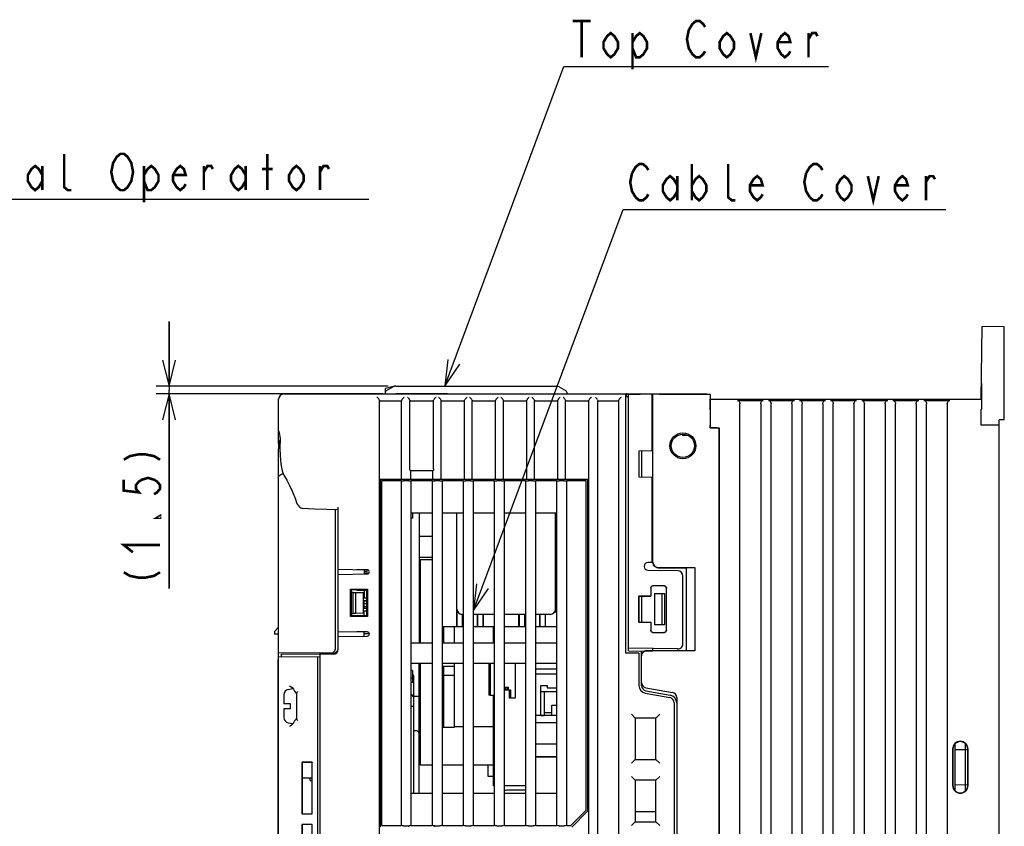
# Model space of a CAD drawing. Extents: x 30 to 410, y 33 to 287.
# Tile 9 of 22: x 125 to 201, y 210 to 272. Entities that reach past the tile are written whole.
import ezdxf

# ---------------------------------------------------------------- set-up
doc = ezdxf.new("R2010")
doc.units = 0
doc.header["$LTSCALE"] = 23.1
doc.layers.get('0').update_dxf_attribs({"linetype": 'CONTINUOUS'})
doc.layers.add('ALL_NOTE', color=7, linetype='CONTINUOUS')
doc.dimstyles.get("Standard").update_dxf_attribs({"dimtxt": 2.5, "dimasz": 2.5, "dimexe": 1.25, "dimexo": 0.625, "dimtad": 1, "dimcen": 2.5, "dimazin": 3, "dimtfac": 1, "dimtmove": 0, "dimatfit": 3})

# ---------------------------------------------------------------- blocks, each defined once
blk = doc.blocks.new('_OPEN')
at = {"color": 0, "linetype": 'BYBLOCK'}
for p, q in [((0, 0), (-1, 0.25)), ((-1, -0.25), (0, 0)), ((-1, 0), (0, 0))]:
    blk.add_line(p, q, dxfattribs=at)
blk = doc.blocks.new('*D41')
at = {"color": 2, "linetype": 'CONTINUOUS'}
for p, q in [((137.002, 243.964), (137.002, 248.964)), ((137.002, 248.964), (137.002, 243.664)), ((153.892, 243.964), (136.002, 243.964)), ((153.492, 243.364), (136.002, 243.364)), ((137.002, 228.351), (137.002, 243.664)), ((137.002, 243.364), (137.002, 228.351))]:
    blk.add_line(p, q, dxfattribs=at)
at = {"color": 2, "linetype": 'CONTINUOUS', "xscale": 2, "yscale": 2, "zscale": 2}
for p, rotation in [((137.002, 243.964), 270), ((137.002, 243.364), 90)]:
    blk.add_blockref('_OPEN', p, dxfattribs=dict(at, rotation=rotation))

msp = doc.modelspace()

# ---------------------------------------------------------------- linework, layer by layer
at = {"color": 7, "linetype": 'CONTINUOUS'}
for p, q in [((199.655, 242.964), (199.753, 248.564)), ((201.452, 248.534), (199.753, 248.564)), ((201.452, 241.364), (201.452, 248.534)), ((154.284, 243.936), (153.692, 243.778)), ((154.292, 243.91), (153.752, 243.598)), ((154.492, 243.964), (166.893, 243.964)), ((167.093, 243.91), (167.633, 243.598)), ((199.684, 244.164), (199.676, 244.164)), ((199.676, 244.164), (199.676, 242.964)), ((199.684, 244.164), (199.685, 242.191)), ((145.852, 243.364), (172.264, 243.364)), ((146.452, 243.404), (146.452, 243.364)), ((146.452, 243.404), (149.252, 243.404)), ((149.252, 243.404), (149.252, 243.364)), ((153.692, 243.364), (153.692, 243.778)), ((154.492, 243.378), (154.492, 243.364)), ((158.492, 243.382), (155.692, 243.382)), ((158.492, 243.382), (158.492, 243.364)), ((167.692, 243.494), (167.692, 243.364)), ((172.252, 223.364), (172.252, 243.364)), ((172.252, 243.164), (172.452, 243.164)), ((172.266, 243.163), (172.268, 243.246)), ((172.388, 243.364), (178.409, 243.364)), ((172.452, 243.332), (174.252, 243.364)), ((172.452, 223.552), (172.452, 243.332)), ((174.252, 243.364), (174.252, 238.981)), ((174.332, 230.376), (174.332, 243.364)), ((174.843, 243.364), (174.843, 243.354)), ((174.843, 243.354), (178.765, 243.354)), ((178.765, 243.354), (178.765, 242.964)), ((145.452, 239.543), (145.452, 242.964)), ((153.242, 242.808), (153.241, 242.828)), ((153.242, 170.014), (153.242, 242.808)), ((154.945, 242.808), (153.242, 242.808)), ((154.945, 242.808), (154.947, 242.828)), ((154.945, 236.771), (154.945, 242.808)), ((155.586, 242.808), (155.585, 242.828)), ((155.586, 237.584), (155.586, 242.808)), ((157.397, 242.808), (155.586, 242.808)), ((157.397, 242.808), (157.399, 242.828)), ((157.397, 237.584), (157.397, 242.808)), ((157.989, 242.808), (157.987, 242.828)), ((157.989, 236.771), (157.989, 242.808)), ((159.795, 242.808), (157.989, 242.808)), ((159.795, 242.808), (159.796, 242.828)), ((159.795, 236.771), (159.795, 242.808)), ((160.391, 242.808), (160.39, 242.828)), ((160.391, 236.771), (160.391, 242.808)), ((162.192, 242.808), (160.391, 242.808)), ((162.192, 242.808), (162.194, 242.828)), ((162.192, 236.771), (162.192, 242.808)), ((162.794, 242.808), (162.792, 242.828)), ((162.794, 236.771), (162.794, 242.808)), ((164.595, 242.808), (162.794, 242.808)), ((164.595, 242.808), (164.597, 242.828)), ((164.595, 236.771), (164.595, 242.808)), ((165.196, 242.808), (165.195, 242.828)), ((165.196, 236.771), (165.196, 242.808)), ((166.987, 242.808), (165.196, 242.808)), ((166.987, 242.808), (166.989, 242.828)), ((166.987, 236.771), (166.987, 242.808)), ((167.599, 242.808), (167.597, 242.828)), ((167.599, 236.771), (167.599, 242.808)), ((169.384, 242.808), (167.599, 242.808)), ((169.384, 242.808), (169.386, 242.828)), ((169.384, 208.245), (169.384, 242.808)), ((170.092, 150.32), (170.092, 242.808)), ((171.692, 242.808), (170.092, 242.808)), ((171.692, 242.808), (171.692, 150.32)), ((174.332, 242.644), (174.252, 242.642)), ((178.764, 242.962), (178.765, 242.964)), ((178.765, 242.964), (199.676, 242.964)), ((180.852, 242.855), (182.852, 242.855)), ((181.052, 151.377), (181.052, 242.609)), ((182.652, 242.609), (182.652, 151.376)), ((183.252, 242.855), (185.252, 242.855)), ((183.452, 151.376), (183.452, 242.609)), ((185.052, 242.609), (185.052, 151.375)), ((185.652, 242.855), (187.652, 242.855)), ((185.852, 151.375), (185.852, 242.609)), ((187.452, 242.609), (187.452, 151.375)), ((188.052, 242.855), (190.052, 242.855)), ((188.252, 151.375), (188.252, 242.609)), ((189.852, 242.609), (189.852, 151.374)), ((190.452, 242.855), (192.452, 242.855)), ((190.652, 151.374), (190.652, 242.609)), ((192.252, 242.609), (192.252, 151.373)), ((192.852, 242.855), (194.852, 242.855)), ((193.052, 151.373), (193.052, 242.609)), ((194.652, 242.609), (194.652, 151.372)), ((195.252, 242.855), (197.252, 242.855)), ((195.452, 151.372), (195.452, 242.609)), ((197.052, 242.609), (197.052, 151.372)), ((199.676, 242.964), (199.678, 242.962)), ((178.757, 242.162), (178.757, 240.764)), ((199.655, 240.964), (199.655, 242.162)), ((178.746, 240.753), (178.746, 240.964)), ((201.052, 240.964), (199.655, 240.964)), ((201.452, 241.364), (201.052, 241.357)), ((201.052, 151.771), (201.052, 241.357)), ((145.466, 240.507), (145.452, 240.596)), ((176.591, 240.253), (176.596, 240.2)), ((177.053, 240.164), (176.636, 240.164)), ((178.746, 240.753), (178.757, 240.764)), ((179.295, 240.753), (178.746, 240.753)), ((178.757, 240.764), (179.452, 240.764)), ((179.444, 240.755), (179.452, 240.764)), ((179.444, 240.755), (179.444, 152.372)), ((179.452, 152.364), (179.452, 240.764)), ((145.453, 239.543), (145.453, 239.143)), ((145.57, 238.864), (145.57, 239.56)), ((145.452, 165.764), (145.452, 239.143)), ((174.252, 238.981), (173.252, 238.964)), ((173.252, 238.964), (173.252, 236.964)), ((173.452, 238.967), (173.452, 236.96)), ((145.725, 237.429), (145.809, 237.192)), ((145.809, 237.192), (145.9, 237.017)), ((155.597, 237.464), (157.387, 237.464)), ((155.621, 237.464), (155.621, 236.764)), ((157.362, 236.764), (157.362, 237.464)), ((153.286, 209.957), (153.286, 236.771)), ((153.286, 236.771), (153.292, 236.764)), ((154.945, 236.771), (153.286, 236.771)), ((153.292, 236.764), (153.292, 209.964)), ((169.292, 236.764), (153.292, 236.764)), ((153.392, 236.664), (153.392, 210.064)), ((154.897, 236.664), (153.392, 236.664)), ((154.896, 236.664), (154.896, 210.064)), ((154.947, 236.771), (154.945, 236.771)), ((155.489, 236.667), (155.096, 236.667)), ((155.385, 236.774), (155.146, 236.774)), ((155.492, 236.667), (155.492, 236.764)), ((155.621, 236.764), (155.585, 236.771)), ((157.297, 236.664), (155.688, 236.664)), ((155.689, 210.064), (155.689, 236.664)), ((157.296, 236.664), (157.296, 210.064)), ((157.399, 236.771), (157.362, 236.764)), ((157.492, 236.667), (157.492, 236.764)), ((157.889, 236.667), (157.496, 236.667)), ((157.788, 236.774), (157.598, 236.774)), ((157.987, 236.771), (157.989, 236.771)), ((159.795, 236.771), (157.989, 236.771)), ((159.697, 236.664), (158.088, 236.664)), ((158.089, 210.064), (158.089, 236.664)), ((159.696, 236.664), (159.696, 210.064)), ((159.796, 236.771), (159.795, 236.771)), ((160.289, 236.667), (159.896, 236.667)), ((160.19, 236.774), (159.995, 236.774)), ((160.39, 236.771), (160.391, 236.771)), ((162.192, 236.771), (160.391, 236.771)), ((162.097, 236.664), (160.488, 236.664)), ((160.489, 210.064), (160.489, 236.664)), ((162.096, 236.664), (162.096, 210.064)), ((162.194, 236.771), (162.192, 236.771)), ((162.689, 236.667), (162.296, 236.667)), ((162.593, 236.774), (162.393, 236.774)), ((162.792, 236.771), (162.794, 236.771)), ((164.595, 236.771), (162.794, 236.771)), ((164.497, 236.664), (162.888, 236.664)), ((162.889, 210.064), (162.889, 236.664)), ((164.496, 236.664), (164.496, 210.064)), ((164.597, 236.771), (164.595, 236.771)), ((165.089, 236.667), (164.696, 236.667)), ((164.996, 236.774), (164.796, 236.774)), ((165.195, 236.771), (165.196, 236.771)), ((166.987, 236.771), (165.196, 236.771)), ((166.897, 236.664), (165.288, 236.664)), ((165.289, 210.064), (165.289, 236.664)), ((166.896, 236.664), (166.896, 210.064)), ((166.989, 236.771), (166.987, 236.771)), ((167.489, 236.667), (167.096, 236.667)), ((167.398, 236.774), (167.188, 236.774)), ((167.597, 236.771), (167.599, 236.771)), ((169.299, 236.771), (167.599, 236.771)), ((169.192, 236.664), (167.688, 236.664)), ((167.689, 210.064), (167.689, 236.664)), ((169.192, 211.264), (169.192, 236.664)), ((169.292, 236.764), (169.299, 236.771)), ((169.292, 236.764), (169.292, 211.171)), ((169.299, 236.771), (169.299, 211.171)), ((173.252, 236.964), (174.252, 236.946)), ((174.252, 236.946), (174.252, 230.374)), ((149.852, 223.769), (149.852, 234.448)), ((150.052, 223.684), (150.052, 234.64)), ((157.296, 234.167), (155.689, 234.167)), ((155.772, 234.167), (155.772, 233.784)), ((156.292, 234.167), (156.292, 224.16)), ((159.696, 234.167), (158.089, 234.167)), ((159.174, 234.167), (159.174, 225.404)), ((159.212, 226.772), (159.212, 234.167)), ((162.096, 234.167), (160.489, 234.167)), ((164.496, 234.167), (162.889, 234.167)), ((166.896, 234.167), (165.289, 234.167)), ((166.812, 226.764), (166.812, 234.167)), ((155.772, 233.784), (155.689, 233.784)), ((157.292, 232.364), (156.292, 232.364)), ((156.292, 230.764), (157.292, 230.764)), ((156.412, 224.16), (156.412, 230.584)), ((156.412, 230.584), (157.296, 230.584)), ((174.252, 230.374), (173.952, 230.369)), ((150.052, 229.844), (152.294, 229.804)), ((150.052, 229.444), (152.294, 229.483)), ((151.492, 229.818), (151.492, 229.804)), ((152.294, 229.804), (151.492, 229.804)), ((152.052, 229.804), (152.052, 229.479)), ((152.42, 229.548), (152.052, 229.548)), ((152.292, 229.661), (152.053, 229.657)), ((152.292, 229.661), (152.292, 229.804)), ((176.259, 229.718), (173.952, 229.758)), ((174.732, 229.976), (177.572, 229.976)), ((174.732, 229.964), (176.897, 229.964)), ((176.897, 229.964), (177.572, 229.976)), ((176.897, 229.964), (176.897, 223.563)), ((177.572, 229.976), (177.572, 223.551)), ((176.652, 224.097), (176.652, 229.318)), ((150.999, 228.297), (152.307, 228.299)), ((150.999, 226.191), (150.999, 228.297)), ((150.999, 228.297), (151.052, 228.244)), ((151.052, 228.244), (151.052, 226.244)), ((152.252, 228.244), (151.052, 228.244)), ((151.213, 228.058), (151.052, 228.06)), ((151.213, 226.43), (151.213, 228.057)), ((151.213, 228.057), (151.412, 228.055)), ((151.412, 226.433), (151.412, 228.055)), ((151.412, 228.055), (152.012, 228.044)), ((151.492, 228.244), (151.492, 228.204)), ((152.252, 228.204), (151.492, 228.204)), ((152.012, 226.444), (152.012, 228.044)), ((152.052, 228.204), (152.052, 227.604)), ((152.252, 228.244), (152.307, 228.299)), ((152.252, 226.244), (152.252, 228.244)), ((152.307, 228.299), (152.307, 226.189)), ((174.162, 228.374), (174.162, 227.774)), ((174.172, 228.364), (174.172, 227.764)), ((175.183, 228.574), (174.362, 228.574)), ((175.173, 228.564), (174.372, 228.564)), ((174.452, 227.964), (175.252, 227.964)), ((174.452, 227.964), (174.452, 225.564)), ((175.052, 225.564), (175.052, 227.964)), ((175.252, 225.564), (175.252, 227.964)), ((175.373, 225.163), (175.373, 228.364)), ((175.383, 225.153), (175.383, 228.374)), ((152.252, 227.604), (152.012, 227.604)), ((152.252, 227.404), (152.012, 227.404)), ((152.052, 226.804), (152.052, 227.404)), ((152.252, 227.378), (152.052, 227.374)), ((173.242, 227.774), (173.242, 225.753)), ((174.162, 227.774), (173.242, 227.774)), ((173.252, 227.764), (173.242, 227.774)), ((173.252, 225.764), (173.252, 227.764)), ((173.252, 227.764), (174.172, 227.764)), ((173.452, 227.764), (173.452, 225.764)), ((174.172, 227.764), (174.162, 227.774)), ((151.052, 226.427), (151.213, 226.43)), ((151.412, 226.433), (151.213, 226.43)), ((152.012, 226.444), (151.412, 226.433)), ((152.052, 226.964), (152.012, 226.964)), ((152.252, 226.804), (152.012, 226.804)), ((152.252, 226.604), (152.012, 226.604)), ((152.252, 227.166), (152.052, 227.17)), ((152.052, 226.957), (152.252, 226.961)), ((152.052, 226.244), (152.052, 226.604)), ((159.211, 226.764), (159.211, 225.404)), ((166.896, 226.58), (166.802, 226.674)), ((166.872, 226.48), (166.872, 226.604)), ((166.872, 226.48), (166.896, 226.48)), ((150.999, 226.191), (151.052, 226.244)), ((152.307, 226.189), (150.999, 226.191)), ((152.252, 226.244), (151.052, 226.244)), ((152.252, 226.244), (152.307, 226.189)), ((159.614, 226.364), (159.614, 225.404)), ((159.696, 226.364), (159.62, 226.364)), ((159.651, 225.404), (159.651, 226.364)), ((162.096, 226.364), (160.489, 226.364)), ((160.774, 226.364), (160.774, 225.404)), ((160.811, 226.364), (160.811, 225.404)), ((161.214, 226.364), (161.214, 225.404)), ((161.251, 225.404), (161.251, 226.364)), ((164.496, 226.364), (162.889, 226.364)), ((163.974, 226.364), (163.974, 225.404)), ((164.011, 226.364), (164.011, 225.404)), ((164.414, 226.364), (164.414, 225.404)), ((164.451, 225.404), (164.451, 226.364)), ((166.412, 226.364), (165.289, 226.364)), ((165.574, 226.364), (165.574, 225.404)), ((165.611, 226.364), (165.611, 225.404)), ((166.014, 226.364), (166.014, 225.404)), ((166.051, 225.404), (166.051, 226.364)), ((173.252, 225.764), (173.242, 225.753)), ((173.242, 225.753), (174.162, 225.753)), ((173.252, 225.764), (174.172, 225.763)), ((174.172, 225.763), (174.162, 225.753)), ((174.162, 225.753), (174.162, 225.153)), ((174.172, 225.763), (174.172, 225.163)), ((145.132, 225.044), (145.452, 225.364)), ((145.132, 225.044), (145.132, 224.844)), ((150.052, 225.044), (152.294, 225.004)), ((151.492, 225.018), (151.492, 225.004)), ((152.294, 225.004), (151.492, 225.004)), ((152.052, 224.679), (152.052, 225.004)), ((159.696, 225.404), (158.089, 225.404)), ((158.212, 224.16), (158.212, 225.404)), ((159.012, 224.16), (159.012, 225.404)), ((162.096, 225.404), (160.489, 225.404)), ((162.046, 224.16), (162.046, 225.404)), ((164.496, 225.404), (162.889, 225.404)), ((166.896, 225.404), (165.289, 225.404)), ((174.362, 224.953), (175.183, 224.953)), ((174.372, 224.963), (175.173, 224.963)), ((175.252, 225.564), (174.452, 225.564)), ((145.452, 224.844), (145.132, 224.844)), ((150.052, 224.644), (152.294, 224.683)), ((152.052, 224.894), (152.444, 224.894)), ((155.689, 224.16), (157.296, 224.16)), ((158.089, 224.16), (159.696, 224.16)), ((160.489, 224.16), (162.096, 224.16)), ((162.889, 224.16), (164.496, 224.16)), ((165.289, 224.16), (166.896, 224.16)), ((149.451, 223.369), (145.452, 223.404)), ((176.246, 223.697), (172.452, 223.764)), ((172.452, 223.552), (173.703, 223.53)), ((173.452, 223.161), (173.452, 223.534)), ((173.852, 223.561), (174.332, 223.561)), ((177.572, 223.551), (173.852, 223.551)), ((174.332, 223.561), (174.332, 223.731)), ((174.332, 223.564), (176.897, 223.563)), ((177.572, 223.551), (176.897, 223.563)), ((145.412, 189.684), (145.412, 222.884)), ((145.452, 222.884), (145.412, 222.884)), ((145.452, 223.084), (148.652, 223.112)), ((145.652, 223.285), (148.852, 223.313)), ((145.652, 223.285), (145.652, 223.085)), ((148.452, 223.11), (148.452, 188.974)), ((148.652, 188.739), (148.652, 223.364)), ((148.652, 223.364), (148.852, 223.364)), ((149.652, 223.284), (148.652, 223.284)), ((148.852, 223.284), (148.852, 223.374)), ((149.652, 223.367), (149.45, 223.368)), ((173.252, 223.364), (172.252, 223.364)), ((173.252, 223.364), (173.252, 220.867)), ((173.452, 220.864), (173.452, 223.151)), ((157.296, 222.567), (155.689, 222.567)), ((155.772, 222.024), (155.689, 222.024)), ((155.772, 222.024), (155.772, 221.104)), ((156.292, 212.56), (156.292, 222.567)), ((156.292, 221.964), (156.412, 221.964)), ((156.412, 214.744), (156.412, 222.567)), ((159.696, 222.567), (158.089, 222.567)), ((159.012, 222.348), (158.089, 222.348)), ((158.212, 217.664), (158.212, 222.348)), ((159.012, 217.664), (159.012, 222.567)), ((162.096, 222.567), (160.489, 222.567)), ((161.68, 222.567), (161.68, 220.133)), ((164.496, 222.567), (162.889, 222.567)), ((163.719, 219.933), (163.719, 222.567)), ((166.896, 222.567), (165.289, 222.567)), ((166.896, 222.144), (165.289, 222.144)), ((155.772, 221.424), (155.689, 221.424)), ((155.892, 221.164), (155.772, 221.164)), ((155.892, 212.56), (155.892, 221.553)), ((158.212, 221.664), (159.012, 221.664)), ((166.896, 221.752), (165.289, 221.752)), ((146.183, 220.566), (146.557, 220.631)), ((146.591, 220.589), (146.689, 220.424)), ((155.772, 221.104), (155.689, 221.104)), ((162.889, 220.533), (163.35, 220.533)), ((163.094, 220.533), (163.094, 220.733)), ((163.245, 220.533), (163.245, 219.933)), ((165.692, 218.564), (165.692, 220.884)), ((165.692, 220.884), (166.172, 220.884)), ((165.692, 220.404), (166.896, 220.404)), ((165.972, 218.564), (165.972, 220.404)), ((166.172, 220.884), (166.172, 220.684)), ((166.172, 220.684), (166.896, 220.684)), ((173.783, 220.705), (175.842, 220.342)), ((173.783, 220.47), (175.677, 220.136)), ((145.852, 220.15), (145.852, 219.484)), ((146.818, 220.271), (146.852, 220.247)), ((146.852, 218.296), (146.852, 220.272)), ((155.892, 220.051), (156.292, 220.044)), ((161.788, 220.133), (161.68, 220.133)), ((162.046, 213.133), (162.046, 220.133)), ((163.245, 219.933), (163.719, 219.933)), ((173.748, 220.276), (175.642, 219.942)), ((176.172, 219.948), (176.172, 189.579)), ((145.852, 219.484), (146.352, 219.484)), ((145.852, 219.084), (145.852, 218.404)), ((146.352, 219.084), (145.852, 219.084)), ((146.352, 219.484), (146.352, 219.084)), ((155.689, 219.284), (155.892, 219.284)), ((158.212, 219.104), (158.089, 219.104)), ((166.532, 218.564), (166.532, 219.364)), ((166.532, 219.364), (166.896, 219.364)), ((175.972, 219.548), (175.972, 189.979)), ((146.852, 218.321), (146.816, 218.295)), ((158.212, 218.384), (158.089, 218.384)), ((166.896, 218.552), (165.289, 218.552)), ((165.692, 218.564), (165.972, 218.564)), ((166.532, 218.764), (165.972, 218.764)), ((166.896, 218.564), (166.532, 218.564)), ((172.972, 218.364), (172.684, 218.653)), ((174.572, 218.364), (172.972, 218.364)), ((172.972, 218.364), (172.972, 215.164)), ((174.572, 218.364), (174.86, 218.65)), ((174.572, 215.164), (174.572, 218.364)), ((146.183, 218.002), (146.56, 217.935)), ((156.092, 217.364), (155.892, 217.364)), ((158.089, 217.664), (159.012, 217.664)), ((159.696, 217.676), (159.012, 217.676)), ((162.046, 217.676), (160.489, 217.676)), ((166.896, 217.984), (165.289, 217.984)), ((166.896, 216.344), (165.289, 216.344)), ((197.456, 215.964), (197.456, 213.164)), ((197.48, 215.964), (197.48, 213.164)), ((197.652, 212.757), (197.652, 216.37)), ((197.652, 215.929), (198.634, 215.946)), ((198.452, 212.748), (198.452, 216.379)), ((198.634, 213.164), (198.634, 215.964)), ((198.656, 213.164), (198.656, 215.964)), ((166.896, 215.364), (165.289, 215.364)), ((166.896, 215.352), (165.289, 215.352)), ((172.972, 215.164), (172.684, 214.875)), ((172.972, 215.164), (174.572, 215.164)), ((174.572, 215.164), (174.86, 214.877)), ((148.052, 214.963), (147.254, 214.962)), ((147.254, 214.962), (147.254, 210.965)), ((147.254, 214.962), (147.27, 214.946)), ((147.27, 214.946), (147.27, 210.981)), ((148.035, 214.946), (147.27, 214.946)), ((148.052, 214.963), (148.035, 214.946)), ((148.035, 210.981), (148.035, 214.946)), ((148.052, 210.964), (148.052, 214.963)), ((156.412, 214.764), (156.292, 214.764)), ((156.412, 214.744), (157.296, 214.744)), ((158.089, 214.744), (159.696, 214.744)), ((160.489, 214.744), (162.046, 214.744)), ((161.612, 213.848), (161.612, 214.744)), ((147.27, 213.756), (148.035, 213.756)), ((147.892, 213.556), (147.892, 213.756)), ((147.892, 213.556), (148.035, 213.556)), ((162.046, 213.848), (161.612, 213.848)), ((172.972, 213.564), (172.684, 213.853)), ((174.572, 213.564), (172.972, 213.564)), ((172.972, 213.564), (172.972, 210.364)), ((174.86, 213.85), (174.572, 213.564)), ((174.572, 210.364), (174.572, 213.564)), ((162.096, 213.133), (162.046, 213.133)), ((164.496, 213.133), (162.889, 213.133)), ((164.496, 212.806), (163.334, 212.806)), ((198.634, 213.181), (197.652, 213.199)), ((155.689, 212.56), (157.296, 212.56)), ((158.089, 212.56), (159.696, 212.56)), ((160.489, 212.56), (162.096, 212.56)), ((162.889, 212.56), (164.496, 212.56)), ((165.289, 212.56), (166.896, 212.56)), ((167.992, 210.064), (169.192, 211.264)), ((147.254, 210.965), (147.27, 210.981)), ((147.254, 210.965), (148.052, 210.964)), ((147.27, 210.981), (148.035, 210.981)), ((148.052, 210.964), (148.035, 210.981)), ((169.299, 211.171), (168.086, 209.957)), ((172.972, 211.164), (174.572, 211.164)), ((148.052, 210.163), (147.254, 210.162)), ((147.254, 210.162), (147.27, 210.146)), ((147.254, 210.162), (147.254, 206.165)), ((147.27, 210.146), (147.27, 206.181)), ((148.035, 210.146), (147.27, 210.146)), ((148.052, 210.163), (148.035, 210.146)), ((148.035, 206.181), (148.035, 210.146)), ((148.052, 206.164), (148.052, 210.163)), ((153.392, 210.064), (154.897, 210.064)), ((155.096, 210.06), (155.489, 210.06)), ((155.492, 209.964), (155.492, 210.06)), ((155.688, 210.064), (157.297, 210.064)), ((157.492, 209.964), (157.492, 210.06)), ((157.496, 210.06), (157.889, 210.06)), ((158.088, 210.064), (159.697, 210.064)), ((159.896, 210.06), (160.289, 210.06)), ((160.488, 210.064), (162.097, 210.064)), ((162.296, 210.06), (162.689, 210.06)), ((162.888, 210.064), (164.497, 210.064)), ((164.696, 210.06), (165.089, 210.06)), ((165.288, 210.064), (166.897, 210.064)), ((167.096, 210.06), (167.489, 210.06)), ((167.688, 210.064), (167.992, 210.064)), ((172.972, 210.364), (172.684, 210.075)), ((172.972, 210.364), (174.572, 210.364)), ((174.572, 210.364), (174.86, 210.077))]:
    msp.add_line(p, q, dxfattribs=at)
at = {"color": 3, "linetype": 'CONTINUOUS'}
for p, q in [((161.788, 222.567), (161.788, 220.133)), ((162.889, 220.733), (163.202, 220.733)), ((162.926, 220.733), (162.926, 220.533)), ((163.202, 220.533), (163.202, 220.733)), ((163.35, 220.533), (163.35, 219.933)), ((161.788, 220.133), (162.096, 220.133))]:
    msp.add_line(p, q, dxfattribs=at)
at = {"color": 7, "linetype": 'CONTINUOUS'}
for points in [[(155.692, 243.382), (155.372, 243.382), (155.06, 243.381), (154.764, 243.38), (154.492, 243.378)], [(178.765, 243.354), (178.762, 243.297), (178.759, 243.189), (178.757, 243.032)], [(153.216, 242.923), (153.195, 242.961), (153.172, 242.994), (153.147, 243.023), (153.122, 243.047), (153.096, 243.069), (153.069, 243.087), (153.042, 243.101)], [(153.216, 242.923), (153.233, 242.878), (153.241, 242.828)], [(154.947, 242.828), (154.955, 242.878), (154.971, 242.923)], [(155.146, 243.101), (155.119, 243.087), (155.092, 243.069), (155.066, 243.047), (155.04, 243.022), (155.016, 242.994), (154.992, 242.961), (154.971, 242.923)], [(155.56, 242.923), (155.539, 242.961), (155.515, 242.994), (155.491, 243.023), (155.465, 243.047), (155.439, 243.069), (155.412, 243.087), (155.385, 243.101)], [(155.56, 242.923), (155.576, 242.878), (155.585, 242.828)], [(157.399, 242.828), (157.407, 242.878), (157.424, 242.923)], [(157.598, 243.101), (157.571, 243.087), (157.544, 243.069), (157.518, 243.047), (157.492, 243.022), (157.468, 242.994), (157.445, 242.961), (157.424, 242.923)], [(157.962, 242.923), (157.941, 242.961), (157.918, 242.994), (157.893, 243.023), (157.868, 243.047), (157.842, 243.069), (157.815, 243.087), (157.788, 243.101)], [(157.962, 242.923), (157.979, 242.878), (157.987, 242.828)], [(159.796, 242.828), (159.805, 242.878), (159.821, 242.923)], [(159.995, 243.101), (159.968, 243.087), (159.942, 243.069), (159.915, 243.047), (159.89, 243.022), (159.865, 242.994), (159.842, 242.961), (159.821, 242.923)], [(160.365, 242.923), (160.344, 242.961), (160.32, 242.994), (160.296, 243.023), (160.27, 243.047), (160.244, 243.069), (160.218, 243.087), (160.19, 243.101)], [(160.365, 242.923), (160.381, 242.878), (160.39, 242.828)], [(162.194, 242.828), (162.202, 242.878), (162.218, 242.923)], [(162.393, 243.101), (162.366, 243.087), (162.339, 243.069), (162.313, 243.047), (162.287, 243.022), (162.263, 242.994), (162.24, 242.961), (162.218, 242.923)], [(162.767, 242.923), (162.746, 242.961), (162.723, 242.994), (162.698, 243.023), (162.673, 243.047), (162.647, 243.069), (162.62, 243.087), (162.593, 243.101)], [(162.767, 242.923), (162.784, 242.878), (162.792, 242.828)], [(164.597, 242.828), (164.605, 242.878), (164.622, 242.923)], [(164.796, 243.101), (164.769, 243.087), (164.742, 243.069), (164.716, 243.047), (164.69, 243.022), (164.666, 242.994), (164.643, 242.961), (164.622, 242.923)], [(165.17, 242.923), (165.149, 242.961), (165.126, 242.994), (165.101, 243.023), (165.076, 243.047), (165.049, 243.069), (165.023, 243.087), (164.996, 243.101)], [(165.17, 242.923), (165.186, 242.878), (165.195, 242.828)], [(166.989, 242.828), (166.997, 242.878), (167.013, 242.923)], [(167.188, 243.101), (167.161, 243.087), (167.134, 243.069), (167.108, 243.047), (167.082, 243.022), (167.058, 242.994), (167.034, 242.961), (167.013, 242.923)], [(167.573, 242.923), (167.551, 242.961), (167.528, 242.994), (167.504, 243.023), (167.478, 243.047), (167.452, 243.069), (167.425, 243.087), (167.398, 243.101)], [(167.573, 242.923), (167.589, 242.878), (167.597, 242.828)], [(169.386, 242.828), (169.394, 242.878), (169.411, 242.923)], [(169.585, 243.101), (169.558, 243.087), (169.531, 243.069), (169.505, 243.047), (169.48, 243.022), (169.455, 242.994), (169.432, 242.961), (169.411, 242.923)], [(170.067, 242.923), (170.044, 242.964), (170.014, 243.004), (169.979, 243.041), (169.939, 243.074), (169.892, 243.101)], [(170.067, 242.923), (170.086, 242.868), (170.092, 242.808)], [(171.692, 242.808), (171.699, 242.868), (171.718, 242.923)], [(171.892, 243.101), (171.846, 243.074), (171.806, 243.041), (171.771, 243.004), (171.741, 242.964), (171.718, 242.923)], [(178.757, 243.032), (178.754, 242.829), (178.752, 242.585), (178.75, 242.306), (178.748, 241.997), (178.747, 241.665), (178.746, 241.318), (178.746, 240.964)], [(178.757, 242.162), (178.757, 242.317), (178.757, 242.466), (178.758, 242.604), (178.759, 242.725), (178.76, 242.825), (178.761, 242.899), (178.762, 242.945), (178.764, 242.962)], [(180.852, 242.855), (180.901, 242.848), (180.949, 242.826), (180.991, 242.79), (181.023, 242.742), (181.045, 242.681), (181.052, 242.609)], [(182.652, 242.609), (182.66, 242.68), (182.682, 242.742), (182.714, 242.79), (182.756, 242.826), (182.804, 242.848), (182.852, 242.855)], [(183.252, 242.855), (183.301, 242.848), (183.349, 242.826), (183.391, 242.79), (183.423, 242.742), (183.445, 242.681), (183.452, 242.609)], [(185.052, 242.609), (185.06, 242.68), (185.082, 242.742), (185.114, 242.79), (185.156, 242.826), (185.204, 242.848), (185.252, 242.855)], [(185.652, 242.855), (185.701, 242.848), (185.749, 242.826), (185.791, 242.79), (185.823, 242.742), (185.845, 242.681), (185.852, 242.609)], [(187.452, 242.609), (187.46, 242.68), (187.482, 242.742), (187.514, 242.79), (187.556, 242.826), (187.604, 242.848), (187.652, 242.855)], [(188.052, 242.855), (188.101, 242.848), (188.149, 242.826), (188.191, 242.79), (188.223, 242.742), (188.245, 242.681), (188.252, 242.609)], [(189.852, 242.609), (189.86, 242.68), (189.882, 242.742), (189.914, 242.79), (189.956, 242.826), (190.004, 242.848), (190.052, 242.855)], [(190.452, 242.855), (190.501, 242.848), (190.549, 242.826), (190.591, 242.79), (190.623, 242.742), (190.645, 242.681), (190.652, 242.609)], [(192.252, 242.609), (192.26, 242.68), (192.282, 242.742), (192.314, 242.79), (192.356, 242.826), (192.404, 242.848), (192.452, 242.855)], [(192.852, 242.855), (192.901, 242.848), (192.949, 242.826), (192.991, 242.79), (193.023, 242.742), (193.045, 242.681), (193.052, 242.609)], [(194.652, 242.609), (194.66, 242.68), (194.682, 242.742), (194.714, 242.79), (194.756, 242.826), (194.804, 242.848), (194.852, 242.855)], [(195.252, 242.855), (195.301, 242.848), (195.349, 242.826), (195.391, 242.79), (195.423, 242.742), (195.445, 242.681), (195.452, 242.609)], [(197.052, 242.609), (197.06, 242.68), (197.082, 242.742), (197.114, 242.79), (197.156, 242.826), (197.204, 242.848), (197.252, 242.855)], [(199.678, 242.962), (199.679, 242.946), (199.68, 242.902), (199.681, 242.83), (199.683, 242.735), (199.683, 242.619), (199.684, 242.486), (199.685, 242.341), (199.685, 242.191)], [(199.685, 242.191), (199.674, 242.185), (199.665, 242.178), (199.658, 242.171), (199.655, 242.162)], [(145.466, 240.507), (145.477, 240.467), (145.499, 240.368), (145.522, 240.237), (145.543, 240.078), (145.559, 239.894), (145.568, 239.693), (145.57, 239.56)], [(179.295, 240.753), (179.343, 240.753), (179.385, 240.754), (179.416, 240.754), (179.437, 240.754), (179.444, 240.755)], [(145.57, 238.864), (145.574, 238.599), (145.59, 238.284), (145.619, 237.979), (145.663, 237.692), (145.725, 237.429)], [(145.456, 236.988), (145.485, 237.052), (145.543, 237.111), (145.624, 237.158), (145.723, 237.192), (145.805, 237.205)], [(155.597, 237.464), (155.593, 237.469), (155.59, 237.487), (155.588, 237.513), (155.587, 237.547), (155.586, 237.584)], [(157.397, 237.584), (157.397, 237.547), (157.395, 237.513), (157.393, 237.487), (157.39, 237.469), (157.387, 237.464)], [(145.452, 236.929), (145.453, 236.945), (145.453, 236.959), (145.454, 236.971), (145.455, 236.98), (145.456, 236.988)], [(145.9, 237.018), (146.076, 236.721), (146.296, 236.306), (146.525, 235.811)], [(154.897, 236.664), (154.91, 236.665), (154.953, 236.666), (155.019, 236.667), (155.096, 236.667)], [(155.146, 236.774), (155.087, 236.774), (155.034, 236.773), (154.99, 236.773), (154.96, 236.772), (154.947, 236.771)], [(155.585, 236.771), (155.571, 236.772), (155.541, 236.773), (155.497, 236.773), (155.444, 236.774), (155.385, 236.774)], [(155.489, 236.667), (155.566, 236.667), (155.632, 236.666), (155.675, 236.665), (155.688, 236.664)], [(157.297, 236.664), (157.31, 236.665), (157.353, 236.666), (157.419, 236.667), (157.496, 236.667)], [(157.598, 236.774), (157.54, 236.774), (157.486, 236.773), (157.443, 236.773), (157.413, 236.772), (157.399, 236.771)], [(157.987, 236.771), (157.973, 236.772), (157.943, 236.773), (157.9, 236.773), (157.846, 236.774), (157.788, 236.774)], [(157.889, 236.667), (157.966, 236.667), (158.032, 236.666), (158.075, 236.665), (158.088, 236.664)], [(159.697, 236.664), (159.71, 236.665), (159.753, 236.666), (159.819, 236.667), (159.896, 236.667)], [(159.995, 236.774), (159.937, 236.774), (159.884, 236.773), (159.84, 236.773), (159.81, 236.772), (159.796, 236.771)], [(160.39, 236.771), (160.376, 236.772), (160.346, 236.773), (160.302, 236.773), (160.249, 236.774), (160.19, 236.774)], [(160.289, 236.667), (160.366, 236.667), (160.432, 236.666), (160.475, 236.665), (160.488, 236.664)], [(162.097, 236.664), (162.11, 236.665), (162.153, 236.666), (162.219, 236.667), (162.296, 236.667)], [(162.393, 236.774), (162.334, 236.774), (162.281, 236.773), (162.237, 236.773), (162.207, 236.772), (162.194, 236.771)], [(162.792, 236.771), (162.778, 236.772), (162.748, 236.773), (162.705, 236.773), (162.651, 236.774), (162.593, 236.774)], [(162.689, 236.667), (162.766, 236.667), (162.832, 236.666), (162.875, 236.665), (162.888, 236.664)], [(164.497, 236.664), (164.51, 236.665), (164.553, 236.666), (164.619, 236.667), (164.696, 236.667)], [(164.796, 236.774), (164.738, 236.774), (164.684, 236.773), (164.641, 236.773), (164.611, 236.772), (164.597, 236.771)], [(165.195, 236.771), (165.181, 236.772), (165.151, 236.773), (165.107, 236.773), (165.054, 236.774), (164.996, 236.774)], [(165.089, 236.667), (165.166, 236.667), (165.232, 236.666), (165.275, 236.665), (165.288, 236.664)], [(166.897, 236.664), (166.91, 236.665), (166.953, 236.666), (167.019, 236.667), (167.096, 236.667)], [(167.188, 236.774), (167.129, 236.774), (167.076, 236.773), (167.032, 236.773), (167.002, 236.772), (166.989, 236.771)], [(167.597, 236.771), (167.584, 236.772), (167.554, 236.773), (167.51, 236.773), (167.457, 236.774), (167.398, 236.774)], [(167.489, 236.667), (167.566, 236.667), (167.632, 236.666), (167.675, 236.665), (167.688, 236.664)], [(146.525, 235.811), (146.744, 235.257), (146.807, 235.075)], [(146.807, 235.075), (146.838, 234.991), (146.892, 234.871), (146.917, 234.826)], [(146.917, 234.826), (146.947, 234.78), (147.011, 234.698), (147.082, 234.631), (147.159, 234.583), (147.24, 234.555), (147.29, 234.549)], [(147.29, 234.549), (148.212, 234.513), (149.174, 234.475), (150.052, 234.44)], [(174.332, 230.376), (174.343, 230.287), (174.372, 230.203), (174.42, 230.127), (174.483, 230.063), (174.559, 230.016), (174.643, 229.986), (174.732, 229.976)], [(174.732, 229.964), (174.644, 229.974), (174.559, 230.003), (174.483, 230.051), (174.42, 230.114), (174.372, 230.19), (174.343, 230.275), (174.332, 230.364)], [(174.162, 228.374), (174.172, 228.436), (174.2, 228.492), (174.244, 228.536), (174.3, 228.564), (174.362, 228.574)], [(174.372, 228.564), (174.31, 228.554), (174.255, 228.526), (174.21, 228.481), (174.182, 228.426), (174.172, 228.364)], [(175.373, 228.364), (175.363, 228.426), (175.335, 228.482), (175.291, 228.526), (175.235, 228.554), (175.173, 228.564)], [(175.183, 228.574), (175.245, 228.565), (175.301, 228.536), (175.345, 228.492), (175.374, 228.436), (175.383, 228.374)], [(174.362, 224.953), (174.3, 224.963), (174.244, 224.991), (174.2, 225.036), (174.172, 225.091), (174.162, 225.153)], [(174.172, 225.163), (174.182, 225.102), (174.21, 225.046), (174.255, 225.002), (174.31, 224.973), (174.372, 224.963)], [(175.173, 224.963), (175.235, 224.973), (175.291, 225.001), (175.335, 225.045), (175.363, 225.101), (175.373, 225.163)], [(175.383, 225.153), (175.374, 225.091), (175.345, 225.035), (175.301, 224.991), (175.245, 224.963), (175.183, 224.953)], [(173.452, 223.161), (173.463, 223.25), (173.492, 223.335), (173.54, 223.41), (173.603, 223.474), (173.679, 223.522), (173.763, 223.551), (173.852, 223.561)], [(173.852, 223.551), (173.763, 223.541), (173.679, 223.511), (173.603, 223.464), (173.54, 223.4), (173.492, 223.325), (173.463, 223.24), (173.452, 223.151)], [(146.302, 220.839), (146.324, 220.835), (146.395, 220.799), (146.486, 220.72), (146.591, 220.589)], [(146.689, 220.424), (146.744, 220.342), (146.818, 220.271)], [(146.852, 220.272), (146.863, 220.307), (146.894, 220.35), (146.942, 220.399)], [(146.689, 218.143), (146.563, 217.939), (146.439, 217.802), (146.339, 217.737), (146.303, 217.728)], [(146.816, 218.295), (146.744, 218.226), (146.689, 218.143)], [(146.942, 218.168), (146.894, 218.217), (146.863, 218.261), (146.852, 218.296)], [(198.634, 215.964), (198.619, 216.092), (198.577, 216.214), (198.508, 216.323), (198.417, 216.415), (198.307, 216.483), (198.185, 216.526), (198.057, 216.541), (197.928, 216.526), (197.806, 216.483), (197.697, 216.415), (197.606, 216.323), (197.537, 216.214), (197.494, 216.092), (197.48, 215.964)], [(197.48, 213.164), (197.494, 213.035), (197.537, 212.913), (197.606, 212.804), (197.697, 212.713), (197.806, 212.644), (197.928, 212.601), (198.057, 212.587), (198.185, 212.601), (198.307, 212.644), (198.417, 212.713), (198.508, 212.804), (198.577, 212.913), (198.619, 213.035), (198.634, 213.164)], [(155.096, 210.06), (155.019, 210.06), (154.953, 210.061), (154.91, 210.062), (154.897, 210.064)], [(155.688, 210.064), (155.675, 210.062), (155.632, 210.061), (155.566, 210.06), (155.489, 210.06)], [(157.496, 210.06), (157.419, 210.06), (157.353, 210.061), (157.31, 210.062), (157.297, 210.064)], [(158.088, 210.064), (158.075, 210.062), (158.032, 210.061), (157.966, 210.06), (157.889, 210.06)], [(159.896, 210.06), (159.819, 210.06), (159.753, 210.061), (159.71, 210.062), (159.697, 210.064)], [(160.488, 210.064), (160.475, 210.062), (160.432, 210.061), (160.366, 210.06), (160.289, 210.06)], [(162.296, 210.06), (162.219, 210.06), (162.153, 210.061), (162.11, 210.062), (162.097, 210.064)], [(162.888, 210.064), (162.875, 210.062), (162.832, 210.061), (162.766, 210.06), (162.689, 210.06)], [(164.696, 210.06), (164.619, 210.06), (164.553, 210.061), (164.51, 210.062), (164.497, 210.064)], [(165.288, 210.064), (165.275, 210.062), (165.232, 210.061), (165.166, 210.06), (165.089, 210.06)], [(167.096, 210.06), (167.019, 210.06), (166.953, 210.061), (166.91, 210.062), (166.897, 210.064)], [(167.688, 210.064), (167.675, 210.062), (167.632, 210.061), (167.566, 210.06), (167.489, 210.06)]]:
    msp.add_lwpolyline(points, dxfattribs=at)
at = {"color": 2, "linetype": 'CONTINUOUS', "const_width": 0.2}
for points in [[(133.503, 238.291), (133.969, 238.571), (134.669, 238.711), (135.136, 238.711), (135.836, 238.571), (136.302, 238.291)], [(133.503, 236.751), (133.503, 235.911), (134.669, 235.771), (134.436, 236.051), (134.436, 236.331), (134.669, 236.611), (134.902, 236.751), (135.369, 236.891), (135.836, 236.751), (136.069, 236.611), (136.302, 236.331), (136.302, 236.051), (136.069, 235.771), (135.836, 235.631)], [(136.302, 233.951), (136.302, 233.811), (136.069, 233.811), (136.302, 233.951)], [(134.202, 231.151), (133.503, 231.711), (136.302, 231.711)], [(133.503, 229.611), (133.969, 229.331), (134.669, 229.191), (135.136, 229.191), (135.836, 229.331), (136.302, 229.611)]]:
    msp.add_lwpolyline(points, dxfattribs=at)
at = {"color": 7, "linetype": 'CONTINUOUS'}
for radius in [1, 0.896]:
    msp.add_circle((176.652, 239.364), radius, dxfattribs=at)
for centre, radius, start, end in [((154.491, 243.164), 0.8, 89.99976, 105), ((154.492, 243.564), 0.4, 90, 119.99949), ((166.893, 243.564), 0.4, 60.00045, 90), ((145.852, 242.964), 0.4, 90, 180), ((153.812, 243.494), 0.12, 120.00062, 180), ((167.572, 243.494), 0.12, 0, 59.99944), ((172.264, 242.164), 1.2, 86.03054, 90), ((172.388, 243.244), 0.12, 90, 179), ((175.188, 243.244), 0.12, 90, 112.43207), ((178.409, 243.164), 0.2, 72.90145, 89.98685), ((176.636, 240.204), 0.04, 185.00008, 270), ((145.852, 239.543), 0.4, 137.15423, 180), ((145.852, 239.543), 0.4, 137.20803, 180), ((173.958, 230.064), 0.305, 91, 269), ((152.292, 229.644), 0.161, 271, 89), ((176.252, 229.318), 0.4, 0, 89), ((159.613, 226.764), 0.4, 180, 270), ((166.412, 226.764), 0.4, 270, 360), ((152.292, 224.844), 0.161, 271, 89), ((149.452, 223.769), 0.4, 269.82912, 360), ((149.652, 223.767), 0.4, 269.92132, 348.03898), ((149.652, 223.684), 0.4, 270, 360), ((176.252, 224.097), 0.4, 269, 360), ((155.692, 221.553), 0.2, 0, 66.21179), ((146.252, 220.172), 0.4, 100, 180), ((173.852, 220.867), 0.6, 180, 260), ((173.852, 221.099), 0.4, 180, 260), ((173.852, 220.864), 0.4, 180, 260), ((155.492, 219.822), 0.4, 0, 60.50169), ((175.572, 219.548), 0.4, 0, 80), ((175.572, 219.545), 0.6, 0, 80), ((175.772, 219.948), 0.4, 0, 80), ((146.252, 218.396), 0.4, 180, 260), ((156.092, 217.164), 0.2, 0, 90), ((198.056, 215.964), 0.6, 0, 180), ((163.334, 209.922), 2.884, 90, 98.9082), ((198.056, 213.164), 0.6, 180, 360)]:
    msp.add_arc(centre, radius, start, end, dxfattribs=at)
at = {"layer": 'ALL_NOTE', "color": 2, "linetype": 'CONTINUOUS'}
for p, q in [((158.268, 243.964), (167.471, 268.637)), ((167.471, 268.637), (167.721, 268.637)), ((167.721, 268.637), (187.881, 268.637)), ((114.34, 258.388), (152.42, 258.388)), ((160.489, 226.659), (172.051, 257.602)), ((172.051, 257.602), (172.301, 257.602)), ((172.301, 257.602), (196.941, 257.602))]:
    msp.add_line(p, q, dxfattribs=at)
at = {"layer": 'ALL_NOTE', "color": 2, "linetype": 'CONTINUOUS', "const_width": 0.2}
for points in [[(168.141, 272.137), (169.541, 272.137)], [(168.841, 272.137), (168.841, 269.337)], [(177.101, 271.437), (177.381, 271.904), (177.661, 272.137), (177.941, 272.137), (178.221, 271.904), (178.361, 271.671)], [(171.641, 270.037), (171.361, 269.571), (171.081, 269.337), (170.801, 269.571), (170.521, 270.037), (170.521, 270.504), (170.801, 270.971), (171.081, 271.204), (171.361, 270.971), (171.641, 270.504), (171.641, 270.037)], [(172.761, 270.504), (173.041, 270.971), (173.321, 271.204), (173.601, 270.971), (173.881, 270.504), (173.881, 270.037), (173.601, 269.571), (173.321, 269.337), (173.041, 269.337), (172.761, 270.037)], [(172.761, 271.204), (172.761, 268.404)], [(178.361, 269.804), (178.221, 269.571), (177.941, 269.337), (177.661, 269.337), (177.381, 269.571), (177.241, 269.804), (177.101, 270.037), (176.961, 270.737), (177.101, 271.437)], [(180.601, 270.037), (180.321, 269.571), (180.041, 269.337), (179.761, 269.571), (179.481, 270.037), (179.481, 270.504), (179.761, 270.971), (180.041, 271.204), (180.321, 270.971), (180.601, 270.504), (180.601, 270.037)], [(181.861, 271.204), (182.281, 269.337), (182.701, 271.204)], [(184.941, 269.804), (184.801, 269.571), (184.521, 269.337), (184.241, 269.571), (183.961, 270.037), (183.961, 270.504), (184.241, 270.971), (184.521, 271.204), (184.801, 270.971), (184.941, 270.504), (183.961, 270.504)], [(186.341, 270.737), (186.621, 271.204), (186.901, 271.204), (187.041, 270.971)], [(186.341, 269.337), (186.341, 271.204)], [(129.46, 259.088), (129.18, 259.088), (128.9, 259.321), (128.9, 261.888)], [(133.94, 259.554), (133.8, 259.321), (133.52, 259.088), (133.24, 259.088), (132.96, 259.321), (132.82, 259.554), (132.68, 259.788), (132.54, 260.488), (132.68, 261.188), (132.82, 261.421), (132.96, 261.654), (133.24, 261.888), (133.52, 261.888), (133.8, 261.654), (133.94, 261.421), (134.08, 261.188), (134.22, 260.488), (134.08, 259.788), (133.94, 259.554)], [(144.58, 259.088), (144.58, 261.888)], [(127.22, 259.788), (126.94, 259.321), (126.66, 259.088), (126.38, 259.321), (126.1, 259.788), (126.1, 260.254), (126.38, 260.721), (126.66, 260.954), (126.94, 260.721), (127.22, 260.254)], [(127.22, 260.954), (127.22, 259.088)], [(135.06, 260.254), (135.34, 260.721), (135.62, 260.954), (135.9, 260.721), (136.18, 260.254), (136.18, 259.788), (135.9, 259.321), (135.62, 259.088), (135.34, 259.088), (135.06, 259.788)], [(135.06, 260.954), (135.06, 258.154)], [(138.28, 259.554), (138.14, 259.321), (137.86, 259.088), (137.58, 259.321), (137.3, 259.788), (137.3, 260.254), (137.58, 260.721), (137.86, 260.954), (138.14, 260.721), (138.28, 260.254), (137.3, 260.254)], [(139.68, 260.488), (139.96, 260.954), (140.24, 260.954), (140.38, 260.721)], [(139.68, 259.088), (139.68, 260.954)], [(142.9, 259.788), (142.62, 259.321), (142.34, 259.088), (142.06, 259.321), (141.78, 259.788), (141.78, 260.254), (142.06, 260.721), (142.34, 260.954), (142.62, 260.721), (142.9, 260.254)], [(142.9, 260.954), (142.9, 259.088)], [(144.16, 260.721), (145, 260.721)], [(147.38, 259.788), (147.1, 259.321), (146.82, 259.088), (146.54, 259.321), (146.26, 259.788), (146.26, 260.254), (146.54, 260.721), (146.82, 260.954), (147.1, 260.721), (147.38, 260.254), (147.38, 259.788)], [(148.64, 260.488), (148.92, 260.954), (149.2, 260.954), (149.34, 260.721)], [(148.64, 259.088), (148.64, 260.954)], [(172.721, 260.402), (173.001, 260.869), (173.281, 261.102), (173.561, 261.102), (173.841, 260.869), (173.981, 260.635)], [(177.341, 261.102), (177.341, 258.302)], [(180.701, 258.302), (180.421, 258.302), (180.141, 258.535), (180.141, 261.102)], [(186.161, 260.402), (186.441, 260.869), (186.721, 261.102), (187.001, 261.102), (187.281, 260.869), (187.421, 260.635)], [(173.001, 258.535), (172.721, 259.002), (172.581, 259.702), (172.721, 260.402)], [(176.221, 259.002), (175.941, 258.535), (175.661, 258.302), (175.381, 258.535), (175.101, 259.002), (175.101, 259.469), (175.381, 259.935), (175.661, 260.169), (175.941, 259.935), (176.221, 259.469)], [(176.221, 260.169), (176.221, 258.302)], [(177.341, 259.469), (177.621, 259.935), (177.901, 260.169), (178.181, 259.935), (178.461, 259.469), (178.461, 259.002), (178.181, 258.535), (177.901, 258.302), (177.621, 258.535), (177.341, 259.002)], [(182.801, 258.769), (182.661, 258.535), (182.381, 258.302), (182.101, 258.535), (181.821, 259.002), (181.821, 259.469), (182.101, 259.935), (182.381, 260.169), (182.661, 259.935), (182.801, 259.469), (181.821, 259.469)], [(186.441, 258.535), (186.161, 259.002), (186.021, 259.702), (186.161, 260.402)], [(189.661, 259.002), (189.381, 258.535), (189.101, 258.302), (188.821, 258.535), (188.541, 259.002), (188.541, 259.469), (188.821, 259.935), (189.101, 260.169), (189.381, 259.935), (189.661, 259.469), (189.661, 259.002)], [(190.921, 260.169), (191.341, 258.302), (191.761, 260.169)], [(194.001, 258.769), (193.861, 258.535), (193.581, 258.302), (193.301, 258.535), (193.021, 259.002), (193.021, 259.469), (193.301, 259.935), (193.581, 260.169), (193.861, 259.935), (194.001, 259.469), (193.021, 259.469)], [(195.401, 259.702), (195.681, 260.169), (195.961, 260.169), (196.101, 259.935)], [(195.401, 258.302), (195.401, 260.169)], [(173.981, 258.769), (173.841, 258.535), (173.561, 258.302), (173.281, 258.302), (173.001, 258.535)], [(187.421, 258.769), (187.281, 258.535), (187.001, 258.302), (186.721, 258.302), (186.441, 258.535)]]:
    msp.add_lwpolyline(points, dxfattribs=at)
at = {"layer": 'ALL_NOTE', "color": 2, "linetype": 'CONTINUOUS'}
for points in [[(158.498, 246.012), (158.268, 243.964), (159.435, 245.663)], [(160.721, 228.707), (160.489, 226.659), (161.657, 228.357)]]:
    msp.add_lwpolyline(points, dxfattribs=at)

# ---------------------------------------------------------------- dimensions: what is measured, and where the dimension line sits
at = {"color": 2, "linetype": 'CONTINUOUS'}
dim = msp.add_linear_dim(base=(137.002, 243.964), p1=(153.492, 243.364), p2=(153.892, 243.964), angle=90, dimstyle='Standard', dxfattribs=at)
dim.commit()
dim.dimension.update_dxf_attribs({"geometry": '*D41', "text_midpoint": (136.302, 228.351), "dimtype": 128})

doc.saveas('drawing.dxf')
